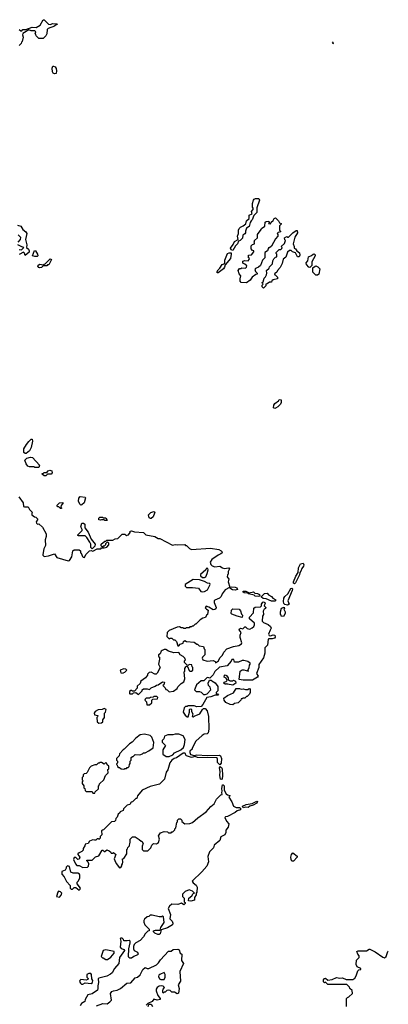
# Model space of a CAD drawing. Extents: x 2673034 to 2765626, y 830478 to 954748.
# Tile 122 of 126: x 2712700 to 2716999, y 928819 to 940300. Entities that reach past the tile are written whole.
import ezdxf

# ---------------------------------------------------------------- set-up
doc = ezdxf.new("R2010")
doc.units = 0

msp = doc.modelspace()

# ---------------------------------------------------------------- linework, layer by layer
at = {"layer": '0CON05XD'}
for points in [[(2712694, 940184), (2712715, 940172), (2712725, 940172), (2712736, 940184), (2712773, 940187), (2712845, 940211), (2712892, 940208), (2712938, 940235), (2712975, 940300), (2712985, 940300), (2713036, 940246), (2713055, 940244), (2713085, 940254), (2713135, 940250), (2713140, 940245), (2713128, 940242), (2713106, 940224), (2713031, 940199), (2713020, 940185), (2713018, 940135), (2713005, 940110), (2712975, 940080), (2712922, 940082), (2712892, 940112), (2712888, 940128), (2712880, 940135), (2712888, 940158), (2712875, 940170), (2712835, 940169), (2712805, 940180), (2712735, 940140), (2712732, 940125), (2712742, 940095), (2712730, 940045), (2712722, 940038), (2712718, 940022), (2712695, 940000)], [(2716364, 940018), (2716348, 940025), (2716359, 940042)], [(2713105, 939668), (2713092, 939675), (2713082, 939692), (2713079, 939735), (2713085, 939758), (2713095, 939759), (2713115, 939749), (2713125, 939732), (2713131, 939705), (2713125, 939672), (2713105, 939668)], [(2715185, 937610), (2715165, 937618), (2715157, 937635), (2715191, 937679), (2715206, 937714), (2715250, 937735), (2715239, 937775), (2715252, 937805), (2715254, 937845), (2715261, 937865), (2715275, 937880), (2715308, 937895), (2715339, 937921), (2715344, 937956), (2715377, 937983), (2715375, 938020), (2715410, 938035), (2715403, 938065), (2715427, 938095), (2715417, 938115), (2715414, 938155), (2715428, 938195), (2715435, 938208), (2715450, 938215), (2715490, 938215), (2715497, 938195), (2715467, 938107), (2715465, 938050), (2715432, 938018), (2715412, 937965), (2715398, 937955), (2715388, 937935), (2715375, 937890), (2715345, 937870), (2715332, 937835), (2715332, 937815), (2715326, 937804), (2715303, 937787), (2715297, 937753), (2715270, 937725), (2715252, 937718), (2715242, 937685), (2715217, 937663), (2715185, 937610)], [(2712674, 937904), (2712715, 937893), (2712737, 937855), (2712770, 937825), (2712782, 937805), (2712768, 937735), (2712782, 937675), (2712780, 937645), (2712802, 937625), (2712812, 937605), (2712812, 937588), (2712765, 937550), (2712757, 937577), (2712745, 937590), (2712695, 937562)], [(2715345, 937230), (2715282, 937235), (2715273, 937253), (2715270, 937285), (2715277, 937293), (2715280, 937315), (2715260, 937335), (2715250, 937375), (2715265, 937400), (2715285, 937400), (2715292, 937408), (2715335, 937402), (2715347, 937413), (2715348, 937428), (2715325, 937450), (2715302, 937462), (2715302, 937485), (2715325, 937492), (2715365, 937490), (2715378, 937502), (2715380, 937515), (2715370, 937525), (2715370, 937555), (2715405, 937560), (2715430, 937595), (2715430, 937605), (2715415, 937610), (2715398, 937628), (2715400, 937665), (2715415, 937680), (2715440, 937685), (2715438, 937698), (2715430, 937705), (2715438, 937712), (2715440, 937725), (2715472, 937758), (2715472, 937795), (2715518, 937852), (2715520, 937865), (2715558, 937892), (2715562, 937938), (2715573, 937947), (2715605, 937950), (2715610, 937935), (2715602, 937922), (2715625, 937920), (2715632, 937938), (2715655, 937960), (2715667, 937983), (2715685, 937988), (2715720, 937955), (2715732, 937932), (2715750, 937925), (2715750, 937915), (2715732, 937898), (2715730, 937875), (2715730, 937845), (2715740, 937835), (2715740, 937825), (2715715, 937820), (2715702, 937808), (2715710, 937795), (2715710, 937775), (2715682, 937745), (2715635, 937660), (2715615, 937640), (2715602, 937638), (2715590, 937605), (2715560, 937585), (2715560, 937525), (2715533, 937497), (2715508, 937432), (2715487, 937413), (2715452, 937398), (2715442, 937388), (2715450, 937365), (2715470, 937345), (2715468, 937332), (2715455, 937330), (2715411, 937299), (2715389, 937261), (2715345, 937230)], [(2712683, 937707), (2712710, 937735), (2712712, 937762), (2712683, 937793)], [(2715545, 937170), (2715530, 937185), (2715530, 937205), (2715540, 937215), (2715532, 937222), (2715530, 937235), (2715540, 937245), (2715550, 937285), (2715568, 937302), (2715577, 937323), (2715582, 937345), (2715580, 937375), (2715608, 937402), (2715612, 937418), (2715647, 937453), (2715653, 937487), (2715665, 937510), (2715685, 937530), (2715700, 937535), (2715700, 937565), (2715692, 937572), (2715690, 937585), (2715725, 937620), (2715745, 937620), (2715758, 937632), (2715760, 937645), (2715750, 937655), (2715788, 937692), (2715800, 937725), (2715793, 937733), (2715790, 937755), (2715815, 937770), (2715823, 937763), (2715837, 937763), (2715887, 937813), (2715925, 937840), (2715935, 937840), (2715940, 937815), (2715910, 937765), (2715890, 937685), (2715902, 937655), (2715900, 937635), (2715915, 937630), (2715933, 937603), (2715962, 937582), (2715968, 937555), (2715960, 937535), (2715940, 937535), (2715915, 937580), (2715883, 937593), (2715865, 937610), (2715845, 937610), (2715825, 937590), (2715805, 937530), (2715773, 937507), (2715762, 937458), (2715738, 937412), (2715708, 937375), (2715700, 937355), (2715672, 937335), (2715674, 937324), (2715685, 937320), (2715707, 937297), (2715705, 937280), (2715655, 937268), (2715640, 937255), (2715635, 937240), (2715615, 937240), (2715585, 937220), (2715572, 937218), (2715570, 937195), (2715545, 937170)], [(2712695, 937622), (2712722, 937618), (2712750, 937645), (2712725, 937650), (2712680, 937675)], [(2712875, 937538), (2712850, 937545), (2712873, 937607), (2712886, 937606), (2712908, 937565), (2712910, 937545), (2712905, 937540), (2712875, 937538)], [(2715005, 937348), (2715001, 937355), (2715013, 937385), (2715036, 937404), (2715062, 937445), (2715092, 937458), (2715091, 937495), (2715125, 937572), (2715145, 937582), (2715165, 937580), (2715168, 937565), (2715158, 937515), (2715095, 937440), (2715090, 937415), (2715076, 937394), (2715015, 937350), (2715005, 937348)], [(2716085, 937412), (2716074, 937414), (2716044, 937444), (2716040, 937465), (2716062, 937488), (2716070, 937535), (2716105, 937550), (2716123, 937567), (2716135, 937568), (2716145, 937560), (2716147, 937545), (2716108, 937475), (2716107, 937433), (2716085, 937412)], [(2712935, 937407), (2712922, 937412), (2712912, 937425), (2712915, 937438), (2712935, 937448), (2712975, 937440), (2712985, 937450), (2712998, 937452), (2713055, 937510), (2713070, 937505), (2713038, 937442), (2713025, 937440), (2713015, 937430), (2712975, 937430), (2712955, 937412), (2712935, 937407)], [(2716175, 937322), (2716155, 937322), (2716118, 937355), (2716120, 937405), (2716135, 937420), (2716155, 937428), (2716178, 937418), (2716200, 937395), (2716189, 937331), (2716175, 937322)], [(2715675, 935768), (2715660, 935775), (2715663, 935805), (2715677, 935823), (2715720, 935855), (2715725, 935870), (2715748, 935868), (2715748, 935835), (2715740, 935815), (2715710, 935785), (2715685, 935772), (2715675, 935768)], [(2712775, 935240), (2712762, 935242), (2712750, 935255), (2712750, 935295), (2712778, 935345), (2712807, 935383), (2712835, 935410), (2712845, 935410), (2712850, 935385), (2712835, 935310), (2712815, 935272), (2712775, 935240)], [(2712925, 935080), (2712875, 935080), (2712865, 935088), (2712815, 935088), (2712794, 935094), (2712775, 935120), (2712760, 935165), (2712783, 935187), (2712825, 935198), (2712850, 935195), (2712930, 935105), (2712925, 935080)], [(2713005, 934980), (2712985, 934980), (2712962, 935002), (2712962, 935008), (2712975, 935010), (2712985, 935020), (2713015, 935020), (2713032, 935038), (2713053, 935047), (2713075, 935040), (2713080, 935015), (2713068, 935002), (2713025, 935000), (2713005, 934980)], [(2712690, 934735), (2712740, 934665), (2712744, 934624), (2712755, 934618), (2712799, 934619), (2712815, 934590), (2712850, 934555), (2712840, 934545), (2712840, 934525), (2712873, 934503), (2712888, 934498), (2712910, 934475), (2712892, 934445), (2712895, 934430), (2712908, 934418), (2712925, 934420), (2712965, 934382), (2713008, 934305), (2713008, 934275), (2712998, 934235), (2713002, 934168), (2712981, 934129), (2712970, 934065), (2712970, 934055), (2712985, 934042), (2713035, 934048), (2713105, 934070), (2713135, 934028), (2713265, 933990), (2713280, 933995), (2713310, 934035), (2713320, 934105), (2713335, 934120), (2713395, 934120), (2713410, 934105), (2713410, 934085), (2713418, 934078), (2713432, 934042), (2713442, 934032), (2713455, 934030), (2713470, 934065), (2713513, 934107), (2713535, 934110), (2713555, 934102), (2713605, 934130), (2713645, 934130), (2713655, 934140), (2713685, 934140), (2713715, 934150), (2713740, 934175), (2713740, 934195), (2713725, 934210), (2713702, 934188), (2713700, 934175), (2713685, 934160), (2713675, 934160), (2713665, 934150), (2713650, 934165), (2713650, 934185), (2713692, 934218), (2713705, 934220), (2713715, 934230), (2713785, 934232), (2713815, 934248), (2713845, 934252), (2713895, 934300), (2713925, 934300), (2713945, 934280), (2713952, 934288), (2713968, 934292), (2713988, 934322), (2713990, 934335), (2714005, 934340), (2714038, 934328), (2714145, 934322), (2714172, 934292), (2714275, 934273), (2714315, 934252), (2714335, 934252), (2714483, 934173), (2714515, 934180), (2714542, 934178), (2714625, 934180), (2714635, 934170), (2714645, 934170), (2714680, 934135), (2714705, 934123), (2714925, 934138), (2715022, 934122), (2715050, 934105), (2715058, 934098), (2715060, 934085), (2715045, 934070), (2715015, 934058), (2714942, 934005), (2714922, 933975), (2714928, 933948), (2714943, 933933), (2714975, 933920), (2715033, 933927), (2715065, 933908), (2715085, 933902), (2715138, 933908), (2715148, 933895), (2715130, 933865), (2715130, 933835), (2715123, 933827), (2715120, 933805), (2715138, 933778), (2715130, 933745), (2715152, 933682), (2715175, 933688), (2715215, 933684), (2715234, 933675), (2715240, 933655), (2715215, 933649), (2715183, 933653), (2715163, 933663), (2715148, 933678), (2715097, 933653), (2715060, 933605), (2715050, 933575), (2715030, 933555), (2714975, 933530), (2714968, 933522), (2714968, 933505), (2714990, 933445), (2714988, 933432), (2714977, 933423), (2714955, 933420), (2714905, 933450), (2714875, 933460), (2714863, 933443), (2714880, 933425), (2714900, 933415), (2714892, 933365), (2714880, 933355), (2714869, 933331), (2714838, 933322), (2714805, 933302), (2714755, 933250), (2714745, 933250), (2714725, 933230), (2714715, 933230), (2714705, 933220), (2714685, 933220), (2714675, 933210), (2714645, 933210), (2714635, 933200), (2714615, 933200), (2714605, 933210), (2714585, 933210), (2714565, 933220), (2714535, 933218), (2714443, 933177), (2714420, 933155), (2714418, 933108), (2714445, 933080), (2714455, 933090), (2714475, 933090), (2714495, 933070), (2714508, 933068), (2714528, 933048), (2714545, 933000), (2714555, 933000), (2714572, 933018), (2714605, 933030), (2714612, 933048), (2714625, 933060), (2714645, 933050), (2714735, 933040), (2714765, 933020), (2714775, 933020), (2714795, 933000), (2714845, 932990), (2714850, 932965), (2714860, 932955), (2714860, 932895), (2714833, 932867), (2714830, 932855), (2714837, 932837), (2714885, 932821), (2714955, 932828), (2714978, 932815), (2714985, 932800), (2715020, 932825), (2715035, 932860), (2715065, 932890), (2715082, 932925), (2715115, 932962), (2715195, 932992), (2715255, 933003), (2715286, 933024), (2715292, 933035), (2715272, 933095), (2715272, 933125), (2715282, 933155), (2715260, 933185), (2715262, 933198), (2715275, 933203), (2715302, 933198), (2715325, 933220), (2715335, 933220), (2715355, 933200), (2715385, 933192), (2715413, 933207), (2715430, 933225), (2715440, 933245), (2715440, 933265), (2715380, 933315), (2715380, 933335), (2715428, 933385), (2715432, 933438), (2715445, 933448), (2715510, 933455), (2715520, 933465), (2715522, 933485), (2715535, 933508), (2715545, 933512), (2715560, 933505), (2715562, 933495), (2715552, 933465), (2715570, 933445), (2715567, 933433), (2715550, 933425), (2715538, 933405), (2715542, 933365), (2715532, 933345), (2715528, 933288), (2715545, 933270), (2715598, 933248), (2715626, 933226), (2715634, 933205), (2715620, 933180), (2715603, 933135), (2715610, 933120), (2715625, 933116), (2715655, 933126), (2715674, 933124), (2715680, 933100), (2715671, 933089), (2715645, 933079), (2715605, 933080), (2715600, 933075), (2715590, 933005), (2715560, 932975), (2715558, 932915), (2715542, 932858), (2715488, 932782), (2715488, 932745), (2715463, 932675), (2715480, 932645), (2715475, 932632), (2715415, 932600), (2715305, 932597), (2715260, 932605), (2715272, 932705), (2715295, 932718), (2715315, 932718), (2715368, 932702), (2715360, 932715), (2715377, 932743), (2715380, 932775), (2715390, 932785), (2715390, 932795), (2715360, 932815), (2715315, 932827), (2715294, 932826), (2715252, 932808), (2715205, 932810), (2715198, 932838), (2715175, 932840), (2715168, 932822), (2715118, 932765), (2715031, 932749), (2714975, 932698), (2714955, 932660), (2714918, 932622), (2714895, 932630), (2714883, 932627), (2714848, 932592), (2714815, 932590), (2714764, 932546), (2714740, 932485), (2714758, 932468), (2714796, 932466), (2714817, 932457), (2714845, 932430), (2714865, 932430), (2714885, 932440), (2714930, 932485), (2714920, 932515), (2714902, 932535), (2714898, 932565), (2714912, 932598), (2714935, 932600), (2714942, 932592), (2714979, 932569), (2715010, 932525), (2715010, 932475), (2714990, 932455), (2714990, 932445), (2715008, 932438), (2715018, 932422), (2714978, 932422), (2714930, 932405), (2714883, 932397), (2714837, 932313), (2714815, 932290), (2714768, 932288), (2714735, 932300), (2714665, 932298), (2714655, 932290), (2714635, 932290), (2714620, 932275), (2714608, 932225), (2714631, 932191), (2714655, 932170), (2714665, 932170), (2714681, 932225), (2714680, 932255), (2714685, 932262), (2714695, 932263), (2714703, 932255), (2714702, 932235), (2714718, 932205), (2714710, 932175), (2714725, 932170), (2714735, 932180), (2714800, 932205), (2714832, 932258), (2714845, 932270), (2714865, 932270), (2714885, 932242), (2714904, 932176), (2714906, 932026), (2714898, 931985), (2714887, 931973), (2714853, 931967), (2714827, 931953), (2714753, 931887), (2714710, 931805), (2714710, 931795), (2714685, 931770), (2714684, 931755), (2714693, 931733), (2714735, 931722), (2714765, 931729), (2714885, 931722), (2715025, 931723), (2715044, 931715), (2715054, 931685), (2715049, 931631), (2715035, 931610), (2715008, 931638), (2715006, 931685), (2714995, 931691), (2714775, 931697), (2714745, 931708), (2714705, 931698), (2714646, 931716), (2714636, 931725), (2714632, 931745), (2714625, 931749), (2714605, 931746), (2714527, 931693), (2714503, 931685), (2714474, 931665), (2714452, 931635), (2714427, 931553), (2714410, 931525), (2714390, 931445), (2714330, 931385), (2714223, 931357), (2714130, 931315), (2714075, 931250), (2714065, 931220), (2714055, 931220), (2714015, 931180), (2714000, 931175), (2713985, 931150), (2713955, 931140), (2713912, 931098), (2713905, 931080), (2713870, 931065), (2713867, 931053), (2713850, 931035), (2713838, 931002), (2713823, 930987), (2713818, 930962), (2713805, 930950), (2713770, 930945), (2713678, 930852), (2713665, 930850), (2713655, 930840), (2713658, 930795), (2713640, 930775), (2713640, 930755), (2713625, 930740), (2713618, 930748), (2713605, 930750), (2713587, 930733), (2713573, 930733)], [(2713415, 934640), (2713401, 934651), (2713387, 934687), (2713388, 934722), (2713405, 934740), (2713462, 934732), (2713468, 934725), (2713452, 934665), (2713425, 934642), (2713415, 934640)], [(2713185, 934600), (2713175, 934600), (2713158, 934618), (2713145, 934620), (2713133, 934637), (2713165, 934668), (2713205, 934670), (2713208, 934665), (2713183, 934637), (2713180, 934615), (2713190, 934605), (2713185, 934600)], [(2714225, 934482), (2714211, 934491), (2714201, 934525), (2714228, 934555), (2714265, 934566), (2714276, 934556), (2714274, 934545), (2714256, 934505), (2714235, 934484), (2714225, 934482)], [(2713715, 934460), (2713695, 934460), (2713685, 934470), (2713655, 934470), (2713643, 934463), (2713625, 934470), (2713623, 934487), (2713635, 934500), (2713665, 934500), (2713675, 934490), (2713705, 934490), (2713720, 934465), (2713715, 934460)], [(2713545, 934130), (2713530, 934145), (2713528, 934185), (2713517, 934207), (2713483, 934263), (2713465, 934280), (2713385, 934280), (2713380, 934285), (2713380, 934295), (2713427, 934343), (2713427, 934357), (2713412, 934385), (2713425, 934430), (2713445, 934430), (2713458, 934418), (2713460, 934375), (2713500, 934325), (2713533, 934243), (2713580, 934185), (2713578, 934162), (2713545, 934130)], [(2714855, 933794), (2714870, 933805), (2714887, 933843), (2714900, 933885), (2714895, 933900), (2714875, 933900), (2714870, 933885), (2714808, 933832), (2714810, 933815), (2714833, 933795), (2714855, 933794)], [(2715905, 933723), (2715895, 933730), (2715894, 933746), (2715919, 933811), (2715948, 933855), (2715951, 933909), (2715976, 933954), (2716005, 933963), (2716014, 933945), (2716011, 933929), (2715990, 933900), (2715981, 933869), (2715966, 933854), (2715962, 933825), (2715937, 933773), (2715918, 933735), (2715905, 933723)], [(2714835, 933628), (2714855, 933632), (2714889, 933651), (2714922, 933715), (2714916, 933726), (2714891, 933731), (2714855, 933751), (2714797, 933767), (2714725, 933772), (2714630, 933715), (2714630, 933695), (2714645, 933680), (2714715, 933680), (2714785, 933670), (2714813, 933633), (2714835, 933628)], [(2715825, 933474), (2715792, 933482), (2715782, 933492), (2715777, 933515), (2715782, 933555), (2715794, 933576), (2715826, 933604), (2715864, 933666), (2715875, 933673), (2715881, 933665), (2715879, 933645), (2715828, 933525), (2715844, 933485), (2715825, 933474)], [(2715485, 933574), (2715448, 933578), (2715435, 933588), (2715370, 933605), (2715362, 933612), (2715318, 933618), (2715308, 933625), (2715308, 933635), (2715338, 933638), (2715375, 933618), (2715427, 933627), (2715443, 933613), (2715475, 933608), (2715497, 933597), (2715502, 933578), (2715485, 933574)], [(2715635, 933520), (2715575, 933546), (2715541, 933551), (2715520, 933565), (2715520, 933575), (2715555, 933608), (2715585, 933612), (2715602, 933595), (2715636, 933576), (2715654, 933554), (2715686, 933536), (2715675, 933521), (2715635, 933520)], [(2715295, 933330), (2715235, 933343), (2715175, 933368), (2715168, 933375), (2715170, 933415), (2715185, 933430), (2715258, 933428), (2715277, 933407), (2715288, 933368), (2715300, 933355), (2715295, 933330)], [(2715775, 933340), (2715750, 933345), (2715750, 933355), (2715740, 933365), (2715740, 933395), (2715752, 933438), (2715785, 933448), (2715790, 933435), (2715780, 933425), (2715797, 933395), (2715797, 933377), (2715775, 933340)], [(2714085, 932430), (2714130, 932475), (2714130, 932485), (2714143, 932497), (2714185, 932498), (2714215, 932490), (2714235, 932510), (2714282, 932528), (2714295, 932540), (2714317, 932543), (2714365, 932580), (2714390, 932575), (2714380, 932545), (2714370, 932535), (2714395, 932510), (2714405, 932490), (2714420, 932485), (2714445, 932462), (2714495, 932470), (2714535, 932500), (2714545, 932520), (2714582, 932558), (2714615, 932580), (2714627, 932615), (2714620, 932695), (2714628, 932705), (2714627, 932735), (2714637, 932753), (2714645, 932760), (2714658, 932758), (2714675, 932710), (2714683, 932703), (2714705, 932702), (2714718, 932715), (2714718, 932745), (2714710, 932755), (2714708, 932778), (2714675, 932780), (2714665, 932770), (2714652, 932772), (2714624, 932804), (2714623, 932825), (2714632, 932835), (2714628, 932855), (2714606, 932876), (2714573, 932893), (2714555, 932922), (2714499, 932919), (2714437, 932937), (2714405, 932957), (2714385, 932957), (2714360, 932945), (2714350, 932935), (2714340, 932905), (2714320, 932895), (2714320, 932875), (2714330, 932865), (2714332, 932845), (2714320, 932785), (2714340, 932745), (2714305, 932680), (2714292, 932668), (2714275, 932668), (2714235, 932692), (2714212, 932688), (2714192, 932668), (2714190, 932655), (2714166, 932624), (2714114, 932586), (2714105, 932560), (2714072, 932528), (2714070, 932505), (2714038, 932472), (2714015, 932470), (2714005, 932480), (2713995, 932480), (2713982, 932468), (2713980, 932445), (2713985, 932440), (2714015, 932440), (2714028, 932452), (2714054, 932454), (2714085, 932430)], [(2713905, 932680), (2713912, 932688), (2713925, 932690), (2713950, 932715), (2713938, 932728), (2713915, 932730), (2713870, 932715), (2713880, 932685), (2713905, 932680)], [(2715185, 932540), (2715125, 932550), (2715115, 932560), (2715108, 932552), (2715095, 932550), (2715080, 932565), (2715084, 932576), (2715108, 932582), (2715120, 932595), (2715110, 932620), (2715084, 932634), (2715088, 932655), (2715095, 932660), (2715113, 932653), (2715130, 932625), (2715132, 932602), (2715145, 932600), (2715155, 932590), (2715185, 932590), (2715195, 932598), (2715218, 932588), (2715220, 932565), (2715185, 932540)], [(2715185, 932312), (2715153, 932313), (2715105, 932337), (2715084, 932365), (2715081, 932389), (2715125, 932420), (2715195, 932450), (2715225, 932500), (2715262, 932502), (2715285, 932492), (2715305, 932498), (2715335, 932488), (2715362, 932488), (2715375, 932500), (2715388, 932498), (2715387, 932453), (2715380, 932435), (2715355, 932410), (2715345, 932410), (2715325, 932390), (2715305, 932390), (2715295, 932380), (2715285, 932380), (2715280, 932365), (2715250, 932335), (2715205, 932328), (2715185, 932312)], [(2714182, 932312), (2714215, 932312), (2714240, 932335), (2714240, 932365), (2714252, 932378), (2714308, 932382), (2714310, 932395), (2714298, 932408), (2714265, 932410), (2714255, 932400), (2714225, 932398), (2714215, 932390), (2714175, 932390), (2714162, 932378), (2714160, 932365), (2714180, 932345), (2714182, 932312)], [(2713625, 932097), (2713655, 932102), (2713668, 932112), (2713670, 932135), (2713690, 932165), (2713690, 932215), (2713700, 932225), (2713710, 932255), (2713685, 932270), (2713662, 932258), (2713615, 932252), (2713580, 932235), (2713568, 932215), (2713572, 932195), (2713610, 932185), (2713608, 932172), (2713600, 932165), (2713605, 932112), (2713625, 932097)], [(2713915, 931560), (2713925, 931570), (2713945, 931570), (2713955, 931580), (2713965, 931580), (2713977, 931593), (2713980, 931615), (2713990, 931625), (2713990, 931655), (2714000, 931665), (2714000, 931695), (2714015, 931710), (2714025, 931710), (2714045, 931730), (2714102, 931728), (2714132, 931738), (2714145, 931750), (2714165, 931750), (2714207, 931773), (2714255, 931810), (2714263, 931873), (2714240, 931935), (2714220, 931955), (2714155, 931970), (2714105, 931962), (2714055, 931922), (2714013, 931877), (2713980, 931855), (2713920, 931795), (2713905, 931788), (2713865, 931740), (2713860, 931715), (2713830, 931685), (2713830, 931665), (2713840, 931655), (2713840, 931635), (2713832, 931628), (2713830, 931615), (2713838, 931608), (2713842, 931592), (2713855, 931580), (2713865, 931580), (2713883, 931563), (2713915, 931560)], [(2714408, 931708), (2714445, 931710), (2714485, 931728), (2714507, 931753), (2714580, 931785), (2714610, 931815), (2714622, 931848), (2714630, 931905), (2714605, 931948), (2714555, 931968), (2714515, 931970), (2714485, 931960), (2714428, 931962), (2714390, 931945), (2714380, 931915), (2714360, 931895), (2714360, 931875), (2714400, 931835), (2714370, 931785), (2714370, 931735), (2714408, 931708)], [(2713575, 931280), (2713582, 931298), (2713618, 931332), (2713620, 931365), (2713628, 931372), (2713632, 931388), (2713680, 931435), (2713700, 931485), (2713732, 931518), (2713730, 931555), (2713740, 931565), (2713740, 931595), (2713722, 931612), (2713718, 931628), (2713705, 931640), (2713685, 931620), (2713655, 931640), (2713635, 931640), (2713628, 931632), (2713615, 931630), (2713595, 931610), (2713575, 931610), (2713533, 931597), (2713513, 931577), (2713488, 931522), (2713475, 931510), (2713453, 931507), (2713440, 931495), (2713440, 931475), (2713430, 931465), (2713430, 931435), (2713440, 931425), (2713430, 931415), (2713430, 931395), (2713450, 931365), (2713450, 931345), (2713460, 931335), (2713462, 931312), (2713475, 931300), (2713545, 931300), (2713552, 931282), (2713575, 931280)], [(2715055, 931440), (2715044, 931445), (2715036, 931485), (2715040, 931535), (2715029, 931575), (2715035, 931592), (2715055, 931580), (2715060, 931565), (2715064, 931485), (2715062, 931445), (2715055, 931440)], [(2713573, 930733), (2713555, 930738), (2713535, 930730), (2713515, 930720), (2713497, 930693), (2713464, 930686), (2713460, 930665), (2713440, 930635), (2713440, 930615), (2713425, 930600), (2713393, 930587), (2713380, 930575), (2713380, 930565), (2713402, 930535), (2713395, 930510), (2713378, 930508), (2713355, 930530), (2713335, 930530), (2713328, 930508), (2713350, 930455), (2713368, 930438), (2713395, 930436), (2713435, 930414), (2713492, 930418), (2713502, 930428), (2713508, 930455), (2713498, 930478), (2713482, 930492), (2713482, 930498), (2713545, 930500), (2713585, 930540), (2713625, 930550), (2713662, 930618), (2713668, 930618), (2713685, 930600), (2713695, 930600), (2713715, 930620), (2713745, 930610), (2713760, 930595), (2713765, 930580), (2713785, 930580), (2713795, 930590), (2713820, 930565), (2713802, 930515), (2713808, 930495), (2713825, 930460), (2713865, 930410), (2713880, 930415), (2713892, 930435), (2713890, 930445), (2713900, 930455), (2713902, 930475), (2713900, 930515), (2713915, 930520), (2713948, 930575), (2713950, 930625), (2713958, 930632), (2713962, 930648), (2713980, 930665), (2713983, 930697), (2713990, 930705), (2713990, 930745), (2714015, 930770), (2714045, 930770), (2714095, 930740), (2714115, 930720), (2714125, 930720), (2714140, 930695), (2714128, 930662), (2714130, 930625), (2714145, 930610), (2714195, 930610), (2714230, 930645), (2714240, 930675), (2714260, 930695), (2714295, 930692), (2714320, 930705), (2714330, 930745), (2714320, 930785), (2714342, 930818), (2714385, 930832), (2714425, 930830), (2714435, 930820), (2714465, 930820), (2714475, 930830), (2714485, 930830), (2714510, 930855), (2714510, 930865), (2714520, 930875), (2714533, 930937), (2714540, 930945), (2714540, 930965), (2714555, 930980), (2714575, 930980), (2714590, 930965), (2714592, 930952), (2714625, 930922), (2714685, 930928), (2714715, 930940), (2714776, 930994), (2714875, 931063), (2714928, 931125), (2714968, 931155), (2714995, 931212), (2715045, 931262), (2715060, 931265), (2715057, 931287), (2715062, 931305), (2715056, 931335), (2715065, 931379), (2715075, 931379), (2715084, 931365), (2715086, 931315), (2715108, 931275), (2715125, 931260), (2715150, 931255), (2715148, 931242), (2715140, 931235), (2715175, 931180), (2715195, 931130), (2715223, 931113), (2715265, 931114), (2715276, 931106), (2715274, 931085), (2715236, 931074), (2715215, 931054), (2715125, 931010), (2715100, 931005), (2715093, 930997), (2715112, 930955), (2715138, 930925), (2715132, 930885), (2715105, 930850), (2715106, 930824), (2715093, 930797), (2715045, 930770), (2715035, 930730), (2714968, 930675), (2714960, 930645), (2714915, 930598), (2714893, 930543), (2714901, 930479), (2714881, 930429), (2714825, 930362), (2714710, 930255), (2714722, 930235), (2714760, 930210), (2714770, 930185), (2714768, 930125), (2714760, 930115), (2714760, 930095), (2714740, 930065), (2714738, 930035), (2714698, 930022), (2714670, 930025), (2714674, 930056), (2714708, 930082), (2714725, 930110), (2714740, 930115), (2714717, 930137), (2714675, 930152), (2714630, 930135), (2714600, 930105), (2714600, 930075), (2714620, 930055), (2714620, 930015), (2714630, 930005), (2714630, 929995), (2714615, 929980), (2714587, 929997), (2714545, 929982), (2714475, 929988), (2714447, 929963), (2714433, 929935), (2714460, 929865), (2714450, 929815), (2714477, 929787), (2714487, 929765), (2714483, 929745), (2714425, 929711), (2714352, 929688), (2714338, 929642), (2714325, 929632), (2714311, 929631), (2714275, 929648), (2714260, 929665), (2714260, 929675), (2714285, 929682), (2714340, 929685), (2714348, 929715), (2714387, 929773), (2714378, 929838), (2714365, 929850), (2714355, 929840), (2714325, 929838), (2714245, 929858), (2714223, 929857), (2714205, 929842), (2714185, 929840), (2714155, 929810), (2714148, 929795), (2714148, 929775), (2714158, 929745), (2714210, 929695), (2714210, 929675), (2714195, 929670), (2714165, 929640), (2714143, 929607), (2714105, 929562), (2714055, 929537), (2714034, 929516), (2714026, 929494), (2714027, 929465), (2714037, 929447), (2714076, 929426), (2714082, 929405), (2714076, 929394), (2714033, 929377), (2714005, 929358), (2713985, 929358), (2713974, 929364), (2713970, 929375), (2713972, 929465), (2713990, 929535), (2713988, 929555), (2713975, 929562), (2713955, 929558), (2713915, 929560), (2713910, 929575), (2713895, 929590), (2713878, 929592), (2713870, 929585), (2713878, 929555), (2713870, 929485), (2713885, 929470), (2713918, 929458), (2713922, 929445), (2713863, 929365), (2713858, 929295), (2713804, 929236), (2713778, 929185), (2713761, 929169), (2713715, 929149), (2713622, 929125), (2713617, 929115), (2713621, 929075), (2713611, 929035), (2713613, 929005), (2713606, 928984), (2713545, 928942), (2713495, 928930), (2713462, 928875), (2713458, 928852), (2713421, 928829), (2713405, 928800)], [(2715305, 931111), (2715300, 931130), (2715341, 931149), (2715410, 931161), (2715465, 931189), (2715472, 931185), (2715465, 931163), (2715425, 931140), (2715385, 931131), (2715365, 931112), (2715332, 931118), (2715305, 931111)], [(2715875, 930487), (2715866, 930506), (2715864, 930535), (2715871, 930565), (2715885, 930584), (2715936, 930545), (2715935, 930533), (2715895, 930489), (2715875, 930487)], [(2713395, 930150), (2713405, 930160), (2713408, 930175), (2713372, 930222), (2713370, 930245), (2713385, 930260), (2713402, 930295), (2713402, 930325), (2713396, 930336), (2713377, 930347), (2713325, 930348), (2713295, 930360), (2713280, 930425), (2713258, 930432), (2713243, 930417), (2713242, 930405), (2713230, 930385), (2713192, 930368), (2713190, 930335), (2713220, 930305), (2713245, 930250), (2713290, 930205), (2713290, 930175), (2713302, 930162), (2713315, 930160), (2713335, 930180), (2713355, 930182), (2713395, 930150)], [(2713165, 930068), (2713185, 930090), (2713190, 930115), (2713175, 930130), (2713152, 930138), (2713143, 930127), (2713130, 930075), (2713165, 930068)], [(2713595, 928800), (2713671, 928829), (2713720, 928825), (2713753, 928847), (2713772, 928868), (2713760, 928945), (2713775, 928967), (2713795, 928977), (2713836, 928984), (2713875, 929002), (2713950, 929065), (2713995, 929070), (2714045, 929128), (2714075, 929137), (2714106, 929164), (2714137, 929223), (2714165, 929250), (2714185, 929238), (2714207, 929237), (2714295, 929278), (2714319, 929301), (2714342, 929338), (2714435, 929440), (2714465, 929440), (2714492, 929458), (2714545, 929462), (2714560, 929455), (2714570, 929415), (2714590, 929405), (2714588, 929328), (2714610, 929295), (2714567, 929203), (2714577, 929087), (2714548, 929045), (2714559, 929005), (2714551, 928949), (2714535, 928942), (2714505, 928962), (2714475, 928962), (2714455, 928980), (2714435, 928982), (2714415, 928980), (2714395, 928960), (2714385, 928960), (2714375, 928950), (2714370, 928955), (2714370, 928985), (2714373, 928997), (2714390, 929015), (2714375, 929030), (2714356, 929036), (2714328, 929032), (2714303, 929015), (2714292, 928995), (2714292, 928975), (2714313, 928923), (2714340, 928885), (2714340, 928875), (2714305, 928868), (2714265, 928880), (2714245, 928850), (2714195, 928830), (2714175, 928810)], [(2713725, 929342), (2713763, 929367), (2713800, 929415), (2713800, 929435), (2713705, 929456), (2713672, 929445), (2713650, 929375), (2713665, 929360), (2713675, 929360), (2713705, 929342), (2713725, 929342)], [(2716510, 928795), (2716510, 928885), (2716525, 928900), (2716540, 928905), (2716580, 928945), (2716578, 928978), (2716552, 929002), (2716548, 929018), (2716515, 929050), (2716295, 929050), (2716268, 929078), (2716255, 929070), (2716242, 929082), (2716242, 929105), (2716255, 929120), (2716265, 929122), (2716295, 929100), (2716345, 929108), (2716395, 929130), (2716435, 929122), (2716465, 929128), (2716508, 929108), (2716535, 929108), (2716585, 929110), (2716610, 929125), (2716625, 929150), (2716642, 929208), (2716655, 929220), (2716680, 929225), (2716680, 929235), (2716636, 929256), (2716624, 929284), (2716629, 929335), (2716660, 929365), (2716660, 929385), (2716645, 929402), (2716634, 929436), (2716646, 929444), (2716745, 929442), (2716775, 929460), (2716785, 929460), (2716845, 929429), (2716935, 929367), (2716955, 929360), (2716976, 929375), (2716992, 929435), (2716999, 929439)], [(2713435, 929054), (2713465, 929068), (2713535, 929063), (2713548, 929072), (2713552, 929095), (2713540, 929115), (2713538, 929168), (2713528, 929178), (2713505, 929180), (2713484, 929166), (2713482, 929135), (2713498, 929118), (2713495, 929110), (2713475, 929102), (2713415, 929108), (2713400, 929095), (2713398, 929085), (2713408, 929065), (2713420, 929055), (2713435, 929054)], [(2714345, 929108), (2714385, 929110), (2714398, 929135), (2714396, 929166), (2714385, 929190), (2714333, 929167), (2714322, 929158), (2714318, 929145), (2714330, 929115), (2714345, 929108)], [(2714200, 928795), (2714205, 928820), (2714235, 928820), (2714250, 928795)]]:
    msp.add_lwpolyline(points, dxfattribs=at)

doc.saveas('drawing.dxf')
